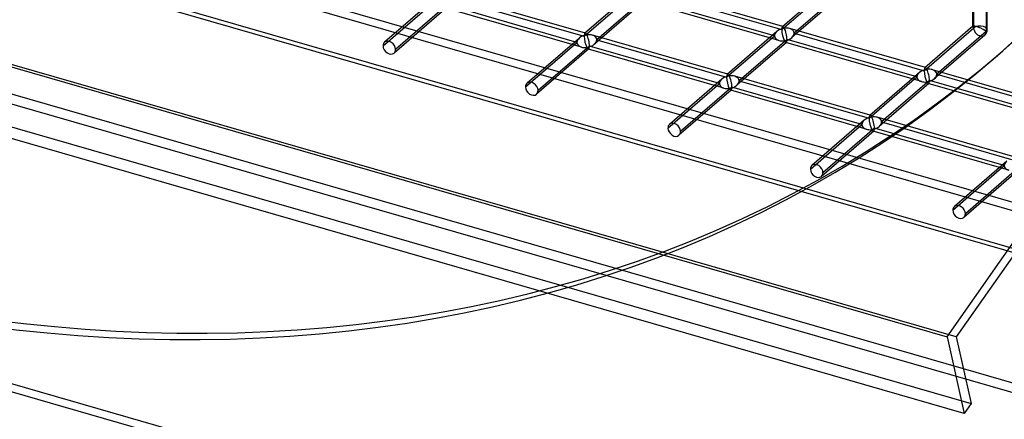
# Model space of a CAD drawing. Header units: millimetres. Extents: x -766 to 748, y -857 to 897.
# Tile 7 of 87: x 71 to 410, y -659 to -521. Entities that reach past the tile are written whole.
import ezdxf

# ---------------------------------------------------------------- set-up
doc = ezdxf.new("R2010")
doc.units = ezdxf.units.MM
doc.layers.add('MAIN-1', color=7, linetype='Continuous')
doc.layers.add('MAIN-2', color=7, linetype='Continuous')

msp = doc.modelspace()

# ---------------------------------------------------------------- linework, layer by layer
at = {"layer": 'MAIN-1'}
for p, q in [((-765.86, -296.59), (390.28, -630.34)), ((396.2, -656.75), (-759.94, -323)), ((390.28, -630.34), (480.24, -501.81)), ((479.89, -506.86), (393.43, -630.39)), ((390.28, -630.34), (396.2, -656.75)), ((393.43, -630.39), (398.58, -653.35)), ((480.24, -665.75), (395.9, -641.4)), ((398.58, -653.35), (396.2, -656.75))]:
    msp.add_line(p, q, dxfattribs=at)
at = {"layer": 'MAIN-2'}
for p, q in [((393.43, -630.39), (-762.71, -296.64)), ((-757.57, -319.6), (398.58, -653.35)), ((677.74, -663.3), (-482.74, -328.3)), ((-480.24, -326.13), (680.24, -661.13)), ((395.9, -641.4), (-674.83, -332.31)), ((-674.06, -335.76), (482.09, -669.51)), ((697.56, -683.45), (-497.56, -338.45)), ((690.73, -680.04), (-495.73, -337.54)), ((399.12, -523.33), (399.12, -428.14)), ((399.46, -523.79), (399.46, -427.8)), ((403.79, -429.05), (403.79, -525.04)), ((404.12, -524.41), (404.12, -428.14)), ((-622.33, -447.18), (564.13, -789.68)), ((424.23, -752.18), (-624.83, -449.34)), ((265.69, -525.61), (219.02, -512.14)), ((282.59, -510.86), (265.51, -525.65)), ((333.74, -523.35), (287.07, -509.87)), ((288.59, -511.47), (333.33, -524.39)), ((333.33, -524.39), (350.38, -509.62)), ((350.1, -509.07), (333.56, -523.39)), ((354.19, -512.14), (336.83, -527.17)), ((354.71, -510.87), (337.66, -525.64)), ((195.99, -530), (213.71, -514.65)), ((214.54, -513.12), (196.51, -528.74)), ((220.54, -513.74), (265.28, -526.66)), ((265.28, -526.66), (281.76, -512.39)), ((285.87, -514.64), (268.78, -529.43)), ((286.09, -513.64), (269.61, -527.9)), ((332.36, -528.15), (285.68, -514.68)), ((330.84, -526.55), (286.09, -513.64)), ((217.82, -516.9), (199.79, -532.52)), ((218.04, -515.9), (200.31, -531.25)), ((264.31, -530.42), (217.63, -516.94)), ((262.79, -528.82), (218.04, -515.9)), ((331.67, -525.02), (314.58, -539.82)), ((382.82, -537.51), (336.14, -524.04)), ((337.66, -525.64), (382.41, -538.56)), ((382.41, -538.56), (399.46, -523.79)), ((399.17, -523.23), (382.63, -537.56)), ((403.79, -525.04), (386.74, -539.81)), ((245.06, -544.17), (262.79, -528.82)), ((263.62, -527.29), (245.59, -542.91)), ((314.77, -539.78), (268.09, -526.31)), ((269.61, -527.9), (314.36, -540.82)), ((314.36, -540.82), (330.84, -526.55)), ((334.94, -528.8), (317.85, -543.6)), ((335.16, -527.8), (318.69, -542.07)), ((381.43, -542.32), (334.76, -528.84)), ((379.91, -540.72), (335.16, -527.8)), ((403.26, -526.3), (385.9, -541.33)), ((266.89, -531.07), (248.86, -546.68)), ((267.11, -530.07), (249.39, -545.42)), ((313.38, -544.58), (266.71, -531.11)), ((311.86, -542.99), (267.11, -530.07)), ((407.02, -533.84), (409.52, -531.67)), ((380.74, -539.19), (363.66, -553.99)), ((431.89, -551.68), (385.22, -538.21)), ((312.69, -541.46), (294.66, -557.07)), ((363.84, -553.95), (317.17, -540.47)), ((318.69, -542.07), (363.43, -554.99)), ((363.43, -554.99), (379.91, -540.72)), ((384.24, -541.97), (367.76, -556.24)), ((428.98, -554.89), (384.24, -541.97)), ((386.74, -539.81), (431.48, -552.72)), ((294.13, -558.34), (311.86, -542.99)), ((315.97, -545.24), (297.94, -560.85)), ((316.19, -544.24), (298.46, -559.59)), ((362.46, -558.75), (315.78, -545.28)), ((360.94, -557.15), (316.19, -544.24)), ((384.02, -542.97), (366.93, -557.77)), ((430.5, -556.48), (383.83, -543.01)), ((361.77, -555.62), (343.74, -571.24)), ((412.92, -568.11), (366.24, -554.64)), ((367.76, -556.24), (412.51, -569.16)), ((343.21, -572.5), (360.94, -557.15)), ((365.04, -559.4), (347.01, -575.02)), ((365.26, -558.4), (347.54, -573.75)), ((411.53, -572.92), (364.86, -559.44)), ((410.01, -571.32), (365.26, -558.4)), ((410.84, -569.79), (392.81, -585.41)), ((392.28, -586.67), (410.01, -571.32)), ((414.34, -572.57), (396.61, -587.92)), ((414.12, -573.57), (396.08, -589.18))]:
    msp.add_line(p, q, dxfattribs=at)
msp.add_arc((401.62, -524.41), 2.5, 310.8972, 359.9973, dxfattribs=at)
for centre, major_axis, ratio, start_param, end_param in [((-31.6, -27.37), (438.62, -506.47), 0.75, -2.427868, 0), ((-29.1, -25.2), (-438.62, 506.47), 0.75, 0.713724, 3.141593), ((-29.1, -25.2), (-438.62, 506.47), 0.75, 3.141593, 3.855317), ((-31.6, -27.37), (438.62, -506.47), 0.75, 0, 0.119522), ((266.2, -528.36), (-0.6, 2.75), 0.249311, 0.132826, 0.848259), ((266.2, -528.36), (-0.6, 2.75), 0.249311, -0.13718, 0.132826), ((266.2, -528.36), (-0.6, 2.75), 0.249311, -0.722537, -0.13718), ((334.25, -526.1), (3.38, 0.74), 0.615841, 2.291625, 3.007058), ((334.25, -526.1), (3.38, 0.74), 0.615841, 1.436262, 2.291625), ((334.25, -526.1), (-0.6, 2.75), 0.249311, 0.132826, 0.848259), ((334.25, -526.1), (-0.6, 2.75), 0.249311, 0.848259, 2.419055), ((334.25, -526.1), (-0.6, 2.75), 0.249311, -0.13718, 0.132826), ((334.25, -526.1), (-0.6, 2.75), 0.249311, -0.722537, -0.13718), ((334.25, -526.1), (3.38, 0.74), 0.615841, 0.850904, 1.436262), ((334.25, -526.1), (-0.6, 2.75), 0.249311, -2.293334, -0.722537), ((334.25, -526.1), (3.38, 0.74), 0.615841, -0.134535, 0.850904), ((334.25, -526.1), (3.38, 0.74), 0.615841, -0.849968, -0.134535), ((401.62, -524.41), (-2.49, 1.14), 0.208712, -0.092118, 0.095097), ((401.62, -524.41), (-2.49, 1.14), 0.208712, 0.095097, 0.618662), ((401.62, -524.41), (-2.49, 1.14), 0.208712, -2.522931, -0.092118), ((401.62, -524.41), (-2.5, 0), 0.5, -2.094395, -0.523599), ((401.62, -524.41), (1.64, -1.89), 0.75, -2.427868, 0.713724), ((401.62, -524.41), (-2.5, 0), 0.5, 2.617994, 4.18879), ((198.15, -530.63), (-1.64, 1.89), 0.75, 0.000079, 0.713724), ((198.15, -530.63), (-1.64, 1.89), 0.75, -2.427868, 0.000079), ((266.2, -528.36), (3.38, 0.74), 0.615841, 2.291625, 3.007058), ((266.2, -528.36), (3.38, 0.74), 0.615841, 3.007058, 3.992497), ((266.2, -528.36), (3.38, 0.74), 0.615841, 1.436262, 2.291625), ((266.2, -528.36), (-0.6, 2.75), 0.249311, 0.848259, 2.419055), ((266.2, -528.36), (3.38, 0.74), 0.615841, 0.850904, 1.436262), ((266.2, -528.36), (-0.6, 2.75), 0.249311, -2.293334, -0.722537), ((266.2, -528.36), (3.38, 0.74), 0.615841, -0.134535, 0.850904), ((266.2, -528.36), (3.38, 0.74), 0.615841, -0.849968, -0.134535), ((334.25, -526.1), (3.38, 0.74), 0.615841, 3.007058, 3.992497), ((334.25, -526.1), (3.38, 0.74), 0.615841, -2.290689, -1.705331), ((334.25, -526.1), (3.38, 0.74), 0.615841, -1.705331, -0.849968), ((334.25, -526.1), (-0.6, 2.75), 0.249311, 2.419055, 3.004413), ((334.25, -526.1), (-0.6, 2.75), 0.249311, 3.004413, 3.274419), ((334.25, -526.1), (-0.6, 2.75), 0.249311, -3.008767, -2.293334), ((198.15, -530.63), (-1.64, 1.89), 0.75, 0.713724, 3.141672), ((198.15, -530.63), (-1.64, 1.89), 0.75, -3.141514, -2.427868), ((266.2, -528.36), (3.38, 0.74), 0.615841, -2.290689, -1.705331), ((266.2, -528.36), (3.38, 0.74), 0.615841, -1.705331, -0.849968), ((266.2, -528.36), (-0.6, 2.75), 0.249311, 2.419055, 3.004413), ((266.2, -528.36), (-0.6, 2.75), 0.249311, 3.004413, 3.274419), ((266.2, -528.36), (-0.6, 2.75), 0.249311, -3.008767, -2.293334), ((383.32, -540.26), (3.38, 0.74), 0.615841, 2.291625, 3.007058), ((383.32, -540.26), (3.38, 0.74), 0.615841, 1.436262, 2.291625), ((383.32, -540.26), (-0.6, 2.75), 0.249311, 0.132826, 0.848259), ((383.32, -540.26), (-0.6, 2.75), 0.249311, 0.848259, 2.419055), ((383.32, -540.26), (-0.6, 2.75), 0.249311, -0.13718, 0.132826), ((383.32, -540.26), (-0.6, 2.75), 0.249311, -0.722537, -0.13718), ((383.32, -540.26), (3.38, 0.74), 0.615841, 0.850904, 1.436262), ((383.32, -540.26), (-0.6, 2.75), 0.249311, -2.293334, -0.722537), ((383.32, -540.26), (3.38, 0.74), 0.615841, -0.134535, 0.850904), ((247.22, -544.79), (-1.64, 1.89), 0.75, -2.427868, 0.000079), ((315.27, -542.53), (3.38, 0.74), 0.615841, 2.291625, 3.007058), ((315.27, -542.53), (3.38, 0.74), 0.615841, 1.436262, 2.291625), ((315.27, -542.53), (-0.6, 2.75), 0.249311, 0.132826, 0.848259), ((315.27, -542.53), (-0.6, 2.75), 0.249311, 0.848259, 2.419055), ((315.27, -542.53), (-0.6, 2.75), 0.249311, -0.13718, 0.132826), ((315.27, -542.53), (-0.6, 2.75), 0.249311, -0.722537, -0.13718), ((315.27, -542.53), (3.38, 0.74), 0.615841, 0.850904, 1.436262), ((315.27, -542.53), (-0.6, 2.75), 0.249311, -2.293334, -0.722537), ((315.27, -542.53), (3.38, 0.74), 0.615841, -0.134535, 0.850904), ((315.27, -542.53), (3.38, 0.74), 0.615841, -0.849968, -0.134535), ((383.32, -540.26), (3.38, 0.74), 0.615841, 3.007058, 3.992497), ((383.32, -540.26), (3.38, 0.74), 0.615841, -2.290689, -1.705331), ((383.32, -540.26), (3.38, 0.74), 0.615841, -1.705331, -0.849968), ((383.32, -540.26), (-0.6, 2.75), 0.249311, 2.419055, 3.004413), ((383.32, -540.26), (-0.6, 2.75), 0.249311, -3.008767, -2.293334), ((383.32, -540.26), (3.38, 0.74), 0.615841, -0.849968, -0.134535), ((247.22, -544.79), (-1.64, 1.89), 0.75, 0.000079, 0.713724), ((247.22, -544.79), (-1.64, 1.89), 0.75, 0.713724, 3.141672), ((247.22, -544.79), (-1.64, 1.89), 0.75, -3.141514, -2.427868), ((315.27, -542.53), (3.38, 0.74), 0.615841, 3.007058, 3.992497), ((315.27, -542.53), (3.38, 0.74), 0.615841, -2.290689, -1.705331), ((315.27, -542.53), (3.38, 0.74), 0.615841, -1.705331, -0.849968), ((315.27, -542.53), (-0.6, 2.75), 0.249311, 2.419055, 3.004413), ((315.27, -542.53), (-0.6, 2.75), 0.249311, 3.004413, 3.274419), ((315.27, -542.53), (-0.6, 2.75), 0.249311, -3.008767, -2.293334), ((383.32, -540.26), (-0.6, 2.75), 0.249311, 3.004413, 3.274419), ((364.35, -556.7), (3.38, 0.74), 0.615841, 2.291625, 3.007058), ((364.35, -556.7), (3.38, 0.74), 0.615841, 1.436262, 2.291625), ((364.35, -556.7), (-0.6, 2.75), 0.249311, 0.132826, 0.848259), ((364.35, -556.7), (-0.6, 2.75), 0.249311, 0.848259, 2.419055), ((364.35, -556.7), (-0.6, 2.75), 0.249311, -0.13718, 0.132826), ((364.35, -556.7), (-0.6, 2.75), 0.249311, -0.722537, -0.13718), ((364.35, -556.7), (3.38, 0.74), 0.615841, 0.850904, 1.436262), ((364.35, -556.7), (-0.6, 2.75), 0.249311, -2.293334, -0.722537), ((364.35, -556.7), (3.38, 0.74), 0.615841, -0.134535, 0.850904), ((364.35, -556.7), (3.38, 0.74), 0.615841, -0.849968, -0.134535), ((296.3, -558.96), (-1.64, 1.89), 0.75, 0.000079, 0.713724), ((296.3, -558.96), (-1.64, 1.89), 0.75, 0.713724, 3.141672), ((296.3, -558.96), (-1.64, 1.89), 0.75, -2.427868, 0.000079), ((296.3, -558.96), (-1.64, 1.89), 0.75, -3.141514, -2.427868), ((364.35, -556.7), (3.38, 0.74), 0.615841, 3.007058, 3.992497), ((364.35, -556.7), (3.38, 0.74), 0.615841, -2.290689, -1.705331), ((364.35, -556.7), (3.38, 0.74), 0.615841, -1.705331, -0.849968), ((364.35, -556.7), (-0.6, 2.75), 0.249311, 2.419055, 3.004413), ((364.35, -556.7), (-0.6, 2.75), 0.249311, 3.004413, 3.274419), ((364.35, -556.7), (-0.6, 2.75), 0.249311, -3.008767, -2.293334), ((413.42, -570.86), (3.38, 0.74), 0.615841, 2.291625, 3.007058), ((345.37, -573.13), (-1.64, 1.89), 0.75, 0.000079, 0.713724), ((345.37, -573.13), (-1.64, 1.89), 0.75, 0.713724, 3.141672), ((345.37, -573.13), (-1.64, 1.89), 0.75, -2.427868, 0.000079), ((413.42, -570.86), (3.38, 0.74), 0.615841, 3.007058, 3.992497), ((345.37, -573.13), (-1.64, 1.89), 0.75, -3.141514, -2.427868), ((394.45, -587.29), (-1.64, 1.89), 0.75, 0.000079, 0.713724), ((394.45, -587.29), (-1.64, 1.89), 0.75, 0.713724, 3.141672), ((394.45, -587.29), (-1.64, 1.89), 0.75, -2.427868, 0.000079), ((394.45, -587.29), (-1.64, 1.89), 0.75, -3.141514, -2.427868)]:
    msp.add_ellipse(centre, major_axis=major_axis, ratio=ratio, start_param=start_param, end_param=end_param, dxfattribs=at)

doc.saveas('drawing.dxf')
